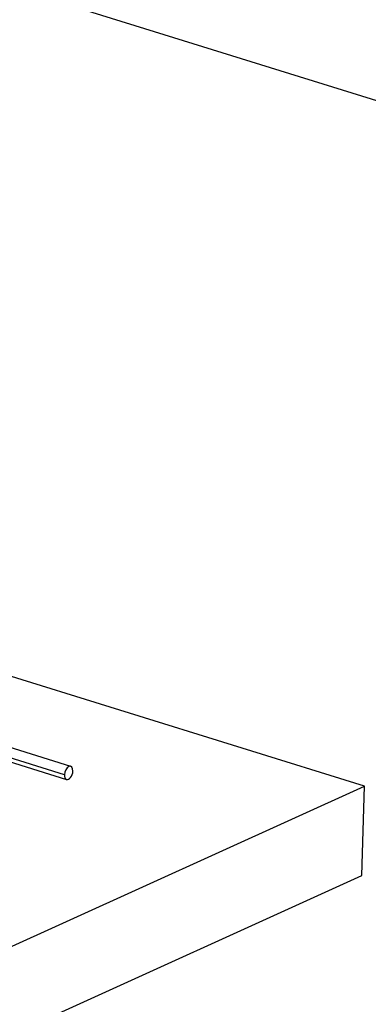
# Model space of a CAD drawing. Header units: millimetres. Extents: x 0 to 841, y 0 to 594.
# Tile 74 of 155: x 607 to 639, y 88 to 178. Entities that reach past the tile are written whole.
import ezdxf

# ---------------------------------------------------------------- set-up
doc = ezdxf.new("R2010")
doc.units = ezdxf.units.MM
doc.layers.add('TRAIT-FORT', color=4, linetype='Continuous', lineweight=25)

msp = doc.modelspace()

# ---------------------------------------------------------------- linework, layer by layer
at = {"layer": 'TRAIT-FORT', "color": 4, "linetype": 'Continuous', "lineweight": 25}
for p, q in [((688.36318, 155.22005), (522.0888, 206.93717)), ((611.65556, 109.83688), (583.70859, 118.54894)), ((638.39106, 108.03293), (604.07218, 118.7073)), ((611.08846, 109.06685), (583.38954, 117.70158)), ((583.26738, 117.37715), (611.28408, 108.64336)), ((501.10307, 45.65664), (638.39106, 108.03293)), ((638.14762, 99.90676), (638.39106, 108.03293)), ((500.85963, 37.53046), (638.14762, 99.90676))]:
    msp.add_line(p, q, dxfattribs=at)
for start_param, end_param in [(2.03301989, 5.17461255), (5.17461255, 8.3162052)]:
    msp.add_ellipse((611.46982, 109.24012), major_axis=(0.18563, 0.5968), ratio=0.55895477, start_param=start_param, end_param=end_param, dxfattribs=at)

doc.saveas('drawing.dxf')
